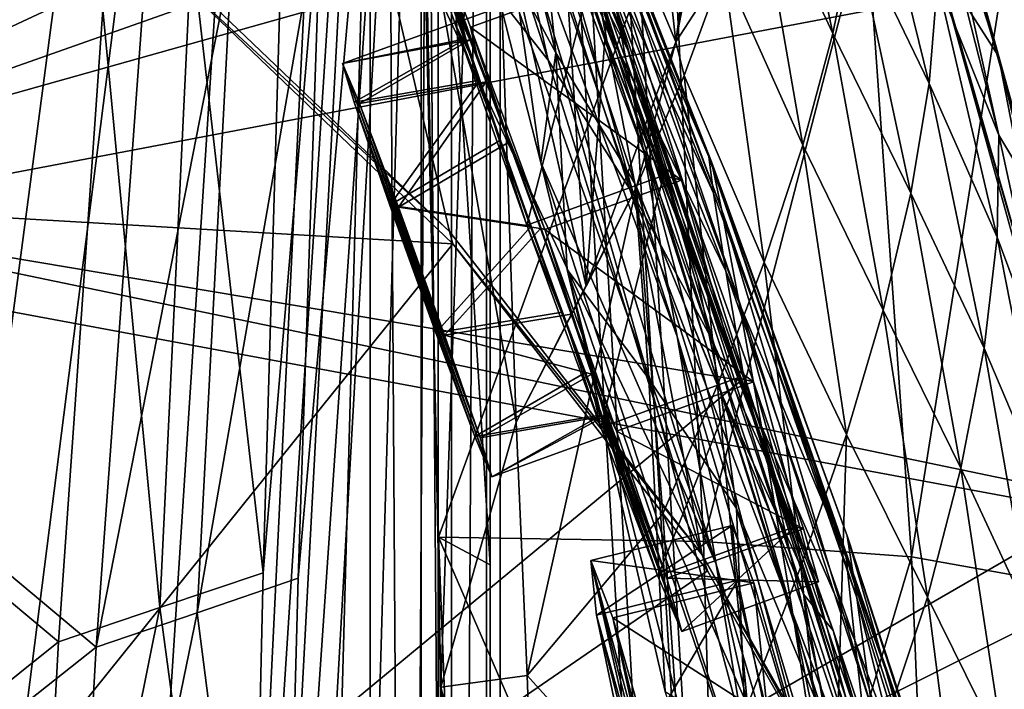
# Model space of a CAD drawing. Header units: metres. Extents: x -904 to 0, y -908 to 0.
# Tile 61 of 153: x -76 to -25, y -402 to -368. Entities that reach past the tile are written whole.
import ezdxf

# ---------------------------------------------------------------- set-up
doc = ezdxf.new("R2010")
doc.units = ezdxf.units.M

msp = doc.modelspace()

# ---------------------------------------------------------------- linework, layer by layer
at = {"layer": 'None012'}
for points in [[(-51.518902, -163.519562, 2063.059814), (-51.518902, -836.377136, 2063.059814), (-4.519207, -133.377289, 2063.059814)], [(-51.518902, -836.377136, 2063.059814), (-34.448139, -844.306091, 2063.059814), (-4.519207, -133.377289, 2063.059814)], [(-34.448139, -844.306091, 163.059708), (-51.518902, -836.377136, 163.059708), (-4.519207, -133.377289, 163.059708)], [(-4.519207, -133.377289, 163.059708), (-51.518902, -836.377136, 163.059708), (-51.518902, -163.519562, 163.059708)], [(-4.519207, -133.377289, 2063.059814), (-34.448139, -844.306091, 2063.059814), (-4.519207, -887.377258, 2063.059814)], [(-4.519207, -887.377258, 163.059708), (-34.448139, -844.306091, 163.059708), (-4.519207, -133.377289, 163.059708)], [(-51.518902, -836.377136, 163.059708), (-51.518902, -495.105316, 182.490662), (-51.518902, -163.519562, 163.059708)], [(-51.518902, -495.105316, 182.490662), (-51.518902, -411.783142, 184.444412), (-51.518902, -163.519562, 163.059708)], [(-51.518902, -163.519562, 163.059708), (-51.518902, -411.783142, 184.444412), (-51.518902, -328.691803, 189.861313)], [(-51.518902, -328.491486, 2035.961548), (-51.518902, -395.558533, 2040.610718), (-51.518902, -163.519562, 2063.059814)], [(-51.518902, -163.519562, 2063.059814), (-51.518902, -395.558533, 2040.610718), (-51.518902, -462.743958, 2043.003296)], [(-51.518902, -462.743958, 2043.003296), (-51.518902, -529.971802, 2043.136353), (-51.518902, -163.519562, 2063.059814)], [(-51.518902, -529.971802, 2043.136353), (-51.518902, -836.377136, 2063.059814), (-51.518902, -163.519562, 2063.059814)], [(-94.656601, -376.713318, 1566.981934), (-86.711723, -317.580994, 1566.773804), (-73.718735, -323.821136, 1566.402588)], [(-86.707924, -317.557465, 1606.244751), (-94.654442, -376.693512, 1606.036621), (-18.718821, -355.324188, 1608.025146)], [(-86.707916, -317.557434, 659.043274), (-94.654434, -376.693481, 658.835205), (-60.736385, -335.552734, 659.723389)], [(-94.914627, -379.078369, 619.99176), (-87.165344, -320.400879, 619.788818), (-37.533306, -340.804901, 618.489197)], [(-73.718735, -323.821136, 1566.402588), (-68.620758, -364.532837, 1566.300171), (-94.656601, -376.713318, 1566.981934)], [(-54.164406, -394.131256, 2040.5354), (-51.518902, -395.558533, 2040.610718), (-55.725853, -327.499298, 2035.875732)], [(-51.518902, -395.558533, 2040.610718), (-51.518902, -328.491486, 2035.961548), (-55.725853, -327.499298, 2035.875732)], [(-54.164406, -394.131256, 2040.5354), (-55.725853, -327.499298, 2035.875732), (-42.215172, -361.205383, 1985.746338)], [(-54.03294, -401.820038, 184.910767), (-54.825188, -361.886169, 187.280441), (-51.518902, -328.691803, 189.861313)], [(-51.518902, -328.691803, 189.861313), (-51.518902, -411.783142, 184.444412), (-54.03294, -401.820038, 184.910767)], [(-94.654434, -376.693481, 658.835205), (-48.802887, -360.504913, 660.035828), (-60.736385, -335.552734, 659.723389)], [(-37.533306, -340.804901, 618.489197), (-28.200781, -366.410828, 618.244812), (-94.914627, -379.078369, 619.99176)], [(-43.6642, -374.338074, 1122.279053), (-53.564972, -345.134308, 1065.625244), (-45.097912, -366.914978, 1065.63562)], [(-43.6642, -374.338074, 1122.279053), (-52.571098, -350.81488, 1122.270264), (-53.564972, -345.134308, 1065.625244)], [(-25.496048, -369.50769, 563.545837), (-28.684767, -364.524628, 615.678772), (-33.224522, -345.436279, 564.132813)], [(-25.496048, -369.50769, 563.545837), (-33.224522, -345.436279, 564.132813), (-30.22637, -352.3479, 512.078308)], [(-48.540432, -369.725311, 1470.142578), (-58.659721, -356.842072, 1469.44043), (-55.629524, -347.938934, 1375.161987)], [(-48.540432, -369.725311, 1470.142578), (-55.629524, -347.938934, 1375.161987), (-52.31377, -353.022949, 1375.58313)], [(-49.020161, -361.072083, 1281.579346), (-53.605236, -347.806946, 1232.391602), (-48.157398, -369.33429, 1282.202271)], [(-48.157398, -369.33429, 1282.202271), (-53.605236, -347.806946, 1232.391602), (-52.315422, -361.619995, 1234.646362)], [(-52.571098, -350.81488, 1122.270264), (-43.6642, -374.338074, 1122.279053), (-41.942944, -383.85733, 1178.865479)], [(-51.380821, -358.188904, 1178.73584), (-52.571098, -350.81488, 1122.270264), (-41.942944, -383.85733, 1178.865479)], [(-23.41547, -376.997711, 511.011322), (-30.22637, -352.3479, 512.078308), (-29.286085, -356.398682, 486.218231)], [(-23.41547, -376.997711, 511.011322), (-25.496048, -369.50769, 563.545837), (-30.22637, -352.3479, 512.078308)], [(-44.160591, -376.64502, 1470.49353), (-48.540432, -369.725311, 1470.142578), (-52.31377, -353.022949, 1375.58313)], [(-52.31377, -353.022949, 1375.58313), (-49.328117, -358.298492, 1376.00415), (-44.160591, -376.64502, 1470.49353)], [(-36.853851, -354.642883, 361.677277), (-37.999592, -359.716034, 336.353973), (-33.980976, -368.360596, 359.773071)], [(-36.853851, -354.642883, 361.677277), (-33.980976, -368.360596, 359.773071), (-32.890076, -362.956909, 384.991852)], [(-18.718821, -355.324188, 1608.025146), (-94.654442, -376.693512, 1606.036621), (-13.69255, -393.548859, 1608.156738)], [(-49.152481, -356.482025, 1328.794556), (-44.392456, -369.332886, 1376.846436), (-46.683899, -363.742767, 1376.425293)], [(-44.392456, -369.332886, 1376.846436), (-49.152481, -356.482025, 1328.794556), (-46.029953, -366.133057, 1329.559448)], [(-47.466808, -356.342255, 894.723267), (-47.56395, -356.495697, 837.130737), (-40.191292, -374.930176, 895.072998)], [(-47.56395, -356.495697, 837.130737), (-40.327435, -374.670593, 837.568848), (-40.191292, -374.930176, 895.072998)], [(-40.327435, -374.670593, 837.568848), (-47.56395, -356.495697, 837.130737), (-47.304928, -358.4328, 779.072327)], [(-40.191292, -374.930176, 895.072998), (-39.678192, -377.339966, 952.169128), (-47.466808, -356.342255, 894.723267)], [(-39.678192, -377.339966, 952.169128), (-47.016838, -357.995667, 951.948608), (-47.466808, -356.342255, 894.723267)], [(-25.477718, -373.553894, 459.721252), (-29.286085, -356.398682, 486.218231), (-28.725321, -360.844208, 460.475372)], [(-25.477718, -373.553894, 459.721252), (-23.41547, -376.997711, 511.011322), (-29.286085, -356.398682, 486.218231)], [(-58.659721, -356.842072, 1469.44043), (-53.599087, -378.490662, 1563.484985), (-68.664879, -364.060242, 1564.066162)], [(-40.672493, -395.04068, 1562.975952), (-58.659721, -356.842072, 1469.44043), (-48.540432, -369.725311, 1470.142578)], [(-40.672493, -395.04068, 1562.975952), (-53.599087, -378.490662, 1563.484985), (-58.659721, -356.842072, 1469.44043)], [(-50.005356, -367.289642, 1234.981567), (-51.380821, -358.188904, 1178.73584), (-39.949287, -395.52594, 1235.307617)], [(-51.380821, -358.188904, 1178.73584), (-41.942944, -383.85733, 1178.865479), (-39.949287, -395.52594, 1235.307617)], [(-47.016838, -357.995667, 951.948608), (-38.798779, -381.956543, 1008.983704), (-46.222847, -361.499695, 1008.890869)], [(-39.678192, -377.339966, 952.169128), (-38.798779, -381.956543, 1008.983704), (-47.016838, -357.995667, 951.948608)], [(-32.257198, -357.853241, 410.323669), (-32.890076, -362.956909, 384.991852), (-29.052488, -370.909546, 409.371735)], [(-32.257198, -357.853241, 410.323669), (-29.052488, -370.909546, 409.371735), (-28.628368, -365.682312, 434.856842)], [(-40.260113, -383.8396, 1470.844604), (-49.328117, -358.298492, 1376.00415), (-46.683899, -363.742767, 1376.425293)], [(-49.328117, -358.298492, 1376.00415), (-40.260113, -383.8396, 1470.844604), (-44.160591, -376.64502, 1470.49353)], [(-40.082592, -376.531799, 779.513306), (-47.304928, -358.4328, 779.072327), (-46.692596, -362.153534, 720.439819)], [(-40.327435, -374.670593, 837.568848), (-47.304928, -358.4328, 779.072327), (-40.082592, -376.531799, 779.513306)], [(-37.999592, -359.716034, 336.353973), (-39.576496, -365.002899, 311.0979), (-35.519348, -374.062347, 334.670044)], [(-37.999592, -359.716034, 336.353973), (-35.519348, -374.062347, 334.670044), (-33.980976, -368.360596, 359.773071)], [(-48.802887, -360.504913, 660.035828), (-94.654434, -376.693481, 658.835205), (-38.672516, -386.122192, 660.301147)], [(-48.802887, -360.504913, 660.035828), (-38.420334, -386.664337, 662.912781), (-45.726032, -367.603577, 662.584045)], [(-48.802887, -360.504913, 660.035828), (-38.672516, -386.122192, 660.301147), (-38.420334, -386.664337, 662.912781)], [(-54.164406, -394.131256, 2040.5354), (-42.215172, -361.205383, 1985.746338), (-40.59396, -394.353912, 1987.670532)], [(-46.029953, -366.133057, 1329.559448), (-49.020161, -361.072083, 1281.579346), (-44.105186, -376.035645, 1330.324463)], [(-44.105186, -376.035645, 1330.324463), (-49.020161, -361.072083, 1281.579346), (-48.157398, -369.33429, 1282.202271)], [(-40.59396, -394.353912, 1987.670532), (-42.215172, -361.205383, 1985.746338), (-32.278755, -362.311981, 1932.462891)], [(-28.628368, -365.682312, 434.856842), (-25.477718, -373.553894, 459.721252), (-28.725321, -360.844208, 460.475372)], [(-51.109505, -361.474426, 213.842178), (-54.825188, -361.886169, 187.280441), (-50.177692, -388.247131, 210.920059)], [(-48.914433, -374.956268, 1275.446777), (-52.315422, -361.619995, 1234.646362), (-50.005356, -367.289642, 1234.981567)], [(-52.315422, -361.619995, 1234.646362), (-48.914433, -374.956268, 1275.446777), (-48.157398, -369.33429, 1282.202271)], [(-47.864288, -361.457428, 240.47316), (-51.109505, -361.474426, 213.842178), (-46.60183, -381.288696, 239.290939)], [(-46.60183, -381.288696, 239.290939), (-51.109505, -361.474426, 213.842178), (-50.177692, -388.247131, 210.920059)], [(-45.102978, -361.44043, 267.190369), (-47.864288, -361.457428, 240.47316), (-46.60183, -381.288696, 239.290939)], [(-46.60183, -381.288696, 239.290939), (-42.019775, -368.785065, 293.584839), (-45.102978, -361.44043, 267.190369)], [(-46.222847, -361.499695, 1008.890869), (-38.798779, -381.956543, 1008.983704), (-37.568882, -388.858551, 1065.643799)], [(-46.222847, -361.499695, 1008.890869), (-37.568882, -388.858551, 1065.643799), (-45.097912, -366.914978, 1065.63562)], [(-42.019775, -368.785065, 293.584839), (-42.827347, -361.423431, 293.983368), (-45.102978, -361.44043, 267.190369)], [(-42.827347, -361.423431, 293.983368), (-42.019775, -368.785065, 293.584839), (-41.039036, -361.406433, 320.841644)], [(-42.019775, -368.785065, 293.584839), (-40.610714, -361.397522, 328.037292), (-41.039036, -361.406433, 320.841644)], [(-40.610714, -361.397522, 328.037292), (-42.019775, -368.785065, 293.584839), (-39.576496, -365.002899, 311.0979)], [(-50.177692, -388.247131, 210.920059), (-54.825188, -361.886169, 187.280441), (-54.03294, -401.820038, 184.910767)], [(-46.692596, -362.153534, 720.439819), (-45.726032, -367.603577, 662.584045), (-39.460186, -380.515198, 720.751343)], [(-39.460186, -380.515198, 720.751343), (-40.082592, -376.531799, 779.513306), (-46.692596, -362.153534, 720.439819)], [(-40.59396, -394.353912, 1987.670532), (-32.278755, -362.311981, 1932.462891), (-29.946133, -395.152252, 1934.199341)], [(-32.278755, -362.311981, 1932.462891), (-25.040169, -364.100006, 1878.77002), (-29.946133, -395.152252, 1934.199341)], [(-32.890076, -362.956909, 384.991852), (-33.980976, -368.360596, 359.773071), (-29.981905, -376.522217, 384.027832)], [(-32.890076, -362.956909, 384.991852), (-29.981905, -376.522217, 384.027832), (-29.052488, -370.909546, 409.371735)], [(-36.85598, -391.274414, 1471.195679), (-40.260113, -383.8396, 1470.844604), (-46.683899, -363.742767, 1376.425293)], [(-46.683899, -363.742767, 1376.425293), (-44.392456, -369.332886, 1376.846436), (-36.85598, -391.274414, 1471.195679)], [(-53.599087, -378.490662, 1563.484985), (-68.620758, -364.532837, 1566.300171), (-68.664879, -364.060242, 1564.066162)], [(-25.040169, -364.100006, 1878.77002), (-22.224348, -396.525391, 1880.271606), (-29.946133, -395.152252, 1934.199341)], [(-68.620758, -364.532837, 1566.300171), (-53.427265, -379.127014, 1565.906494), (-94.656601, -376.713318, 1566.981934)], [(-53.427265, -379.127014, 1565.906494), (-68.620758, -364.532837, 1566.300171), (-53.599087, -378.490662, 1563.484985)], [(-25.496048, -369.50769, 563.545837), (-21.782118, -388.650299, 615.342224), (-28.684767, -364.524628, 615.678772)], [(-28.200781, -366.410828, 618.244812), (-28.684767, -364.524628, 615.678772), (-21.782118, -388.650299, 615.342224)], [(-39.576496, -365.002899, 311.0979), (-42.019775, -368.785065, 293.584839), (-41.58358, -370.501678, 285.917786)], [(-39.576496, -365.002899, 311.0979), (-41.58358, -370.501678, 285.917786), (-37.491833, -380.060425, 309.684357)], [(-39.576496, -365.002899, 311.0979), (-37.491833, -380.060425, 309.684357), (-35.519348, -374.062347, 334.670044)], [(-29.052488, -370.909546, 409.371735), (-25.573061, -378.776611, 434.038116), (-28.628368, -365.682312, 434.856842)], [(-25.573061, -378.776611, 434.038116), (-25.477718, -373.553894, 459.721252), (-28.628368, -365.682312, 434.856842)], [(-40.9039, -380.856293, 1377.688599), (-46.029953, -366.133057, 1329.559448), (-39.716629, -386.739777, 1378.109741)], [(-39.716629, -386.739777, 1378.109741), (-46.029953, -366.133057, 1329.559448), (-44.105186, -376.035645, 1330.324463)], [(-40.9039, -380.856293, 1377.688599), (-44.392456, -369.332886, 1376.846436), (-46.029953, -366.133057, 1329.559448)], [(-28.200781, -366.410828, 618.244812), (-20.853827, -392.848328, 618.052429), (-94.914627, -379.078369, 619.99176)], [(-20.853827, -392.848328, 618.052429), (-28.200781, -366.410828, 618.244812), (-21.782118, -388.650299, 615.342224)], [(-39.949287, -395.52594, 1235.307617), (-48.914433, -374.956268, 1275.446777), (-50.005356, -367.289642, 1234.981567)], [(-36.015312, -398.171814, 1122.286255), (-43.6642, -374.338074, 1122.279053), (-45.097912, -366.914978, 1065.63562)], [(-45.097912, -366.914978, 1065.63562), (-37.568882, -388.858551, 1065.643799), (-36.015312, -398.171814, 1122.286255)], [(-45.726032, -367.603577, 662.584045), (-38.420334, -386.664337, 662.912781), (-39.460186, -380.515198, 720.751343)], [(-42.019775, -368.785065, 293.584839), (-46.60183, -381.288696, 239.290939), (-44.020515, -376.210358, 260.821594)], [(-42.019775, -368.785065, 293.584839), (-44.020515, -376.210358, 260.821594), (-41.58358, -370.501678, 285.917786)], [(-33.980976, -368.360596, 359.773071), (-35.519348, -374.062347, 334.670044), (-31.398735, -382.51651, 358.831604)], [(-33.980976, -368.360596, 359.773071), (-31.398735, -382.51651, 358.831604), (-29.981905, -376.522217, 384.027832)], [(-48.914433, -374.956268, 1275.446777), (-47.572384, -380.432404, 1290.979248), (-48.157398, -369.33429, 1282.202271)], [(-44.160591, -376.64502, 1470.49353), (-40.672493, -395.04068, 1562.975952), (-48.540432, -369.725311, 1470.142578)], [(-48.157398, -369.33429, 1282.202271), (-47.572384, -380.432404, 1290.979248), (-43.400482, -386.03299, 1331.089478)], [(-48.157398, -369.33429, 1282.202271), (-43.400482, -386.03299, 1331.089478), (-44.105186, -376.035645, 1330.324463)], [(-36.85598, -391.274414, 1471.195679), (-44.392456, -369.332886, 1376.846436), (-33.965172, -398.914795, 1471.546631)], [(-33.965172, -398.914795, 1471.546631), (-44.392456, -369.332886, 1376.846436), (-35.482574, -397.047577, 1425.274292)], [(-44.392456, -369.332886, 1376.846436), (-40.9039, -380.856293, 1377.688599), (-35.482574, -397.047577, 1425.274292)], [(-23.41547, -376.997711, 511.011322), (-19.538303, -394.377563, 563.097229), (-25.496048, -369.50769, 563.545837)], [(-19.538303, -394.377563, 563.097229), (-21.782118, -388.650299, 615.342224), (-25.496048, -369.50769, 563.545837)], [(-41.58358, -370.501678, 285.917786), (-44.020515, -376.210358, 260.821594), (-39.883587, -386.353302, 284.817108)], [(-41.58358, -370.501678, 285.917786), (-39.883587, -386.353302, 284.817108), (-37.491833, -380.060425, 309.684357)], [(-29.981905, -376.522217, 384.027832), (-26.229733, -384.464172, 408.513397), (-29.052488, -370.909546, 409.371735)], [(-26.229733, -384.464172, 408.513397), (-25.573061, -378.776611, 434.038116), (-29.052488, -370.909546, 409.371735)], [(-25.573061, -378.776611, 434.038116), (-22.639355, -386.662598, 459.049896), (-25.477718, -373.553894, 459.721252)], [(-22.639355, -386.662598, 459.049896), (-23.41547, -376.997711, 511.011322), (-25.477718, -373.553894, 459.721252)], [(-34.16378, -410.011841, 1178.973145), (-43.6642, -374.338074, 1122.279053), (-36.015312, -398.171814, 1122.286255)], [(-43.6642, -374.338074, 1122.279053), (-34.16378, -410.011841, 1178.973145), (-41.942944, -383.85733, 1178.865479)], [(-35.519348, -374.062347, 334.670044), (-37.491833, -380.060425, 309.684357), (-33.282894, -388.888672, 333.788177)], [(-35.519348, -374.062347, 334.670044), (-33.282894, -388.888672, 333.788177), (-31.398735, -382.51651, 358.831604)], [(-26.930365, -413.296906, 838.165894), (-40.327435, -374.670593, 837.568848), (-33.30217, -395.179382, 779.860901)], [(-33.30217, -395.179382, 779.860901), (-40.327435, -374.670593, 837.568848), (-40.082592, -376.531799, 779.513306)], [(-40.191292, -374.930176, 895.072998), (-40.327435, -374.670593, 837.568848), (-33.247612, -394.07254, 895.348083)], [(-40.327435, -374.670593, 837.568848), (-26.930365, -413.296906, 838.165894), (-33.247612, -394.07254, 895.348083)], [(-47.572384, -380.432404, 1290.979248), (-48.914433, -374.956268, 1275.446777), (-37.694042, -409.377899, 1291.495117)], [(-48.914433, -374.956268, 1275.446777), (-39.949287, -395.52594, 1235.307617), (-37.694042, -409.377899, 1291.495117)], [(-33.247612, -394.07254, 895.348083), (-32.751995, -397.239197, 952.342163), (-40.191292, -374.930176, 895.072998)], [(-32.751995, -397.239197, 952.342163), (-39.678192, -377.339966, 952.169128), (-40.191292, -374.930176, 895.072998)], [(-50.177692, -388.247131, 210.920059), (-49.61388, -401.212891, 210.920059), (-44.020515, -376.210358, 260.821594)], [(-46.60183, -381.288696, 239.290939), (-50.177692, -388.247131, 210.920059), (-44.020515, -376.210358, 260.821594)], [(-49.61388, -401.212891, 210.920059), (-42.676311, -392.940002, 260.067993), (-44.020515, -376.210358, 260.821594)], [(-43.400482, -386.03299, 1331.089478), (-38.906479, -392.671021, 1378.530884), (-44.105186, -376.035645, 1330.324463)], [(-44.105186, -376.035645, 1330.324463), (-38.906479, -392.671021, 1378.530884), (-39.716629, -386.739777, 1378.109741)], [(-44.020515, -376.210358, 260.821594), (-42.676311, -392.940002, 260.067993), (-39.883587, -386.353302, 284.817108)], [(-94.656601, -376.713318, 1566.981934), (-53.427265, -379.127014, 1565.906494), (-99.569656, -436.508667, 1567.110596)], [(-94.654434, -376.693481, 658.835205), (-99.568741, -436.492737, 658.706482), (-38.672516, -386.122192, 660.301147)], [(-94.654442, -376.693512, 1606.036621), (-99.568741, -436.492767, 1605.907959), (-13.69255, -393.548859, 1608.156738)], [(-40.260113, -383.8396, 1470.844604), (-30.240707, -413.279999, 1562.556396), (-44.160591, -376.64502, 1470.49353)], [(-30.240707, -413.279999, 1562.556396), (-40.672493, -395.04068, 1562.975952), (-44.160591, -376.64502, 1470.49353)], [(-33.30217, -395.179382, 779.860901), (-40.082592, -376.531799, 779.513306), (-39.460186, -380.515198, 720.751343)], [(-31.398735, -382.51651, 358.831604), (-27.425375, -390.611176, 383.158325), (-29.981905, -376.522217, 384.027832)], [(-27.425375, -390.611176, 383.158325), (-26.229733, -384.464172, 408.513397), (-29.981905, -376.522217, 384.027832)], [(-38.798779, -381.956543, 1008.983704), (-39.678192, -377.339966, 952.169128), (-31.957781, -402.964142, 1009.056152)], [(-39.678192, -377.339966, 952.169128), (-32.751995, -397.239197, 952.342163), (-31.957781, -402.964142, 1009.056152)], [(-40.672493, -395.04068, 1562.975952), (-53.427265, -379.127014, 1565.906494), (-53.599087, -378.490662, 1563.484985)], [(-26.229733, -384.464172, 408.513397), (-22.909855, -392.302795, 433.308899), (-25.573061, -378.776611, 434.038116)], [(-22.909855, -392.302795, 433.308899), (-22.639355, -386.662598, 459.049896), (-25.573061, -378.776611, 434.038116)], [(-94.914627, -379.078369, 619.99176), (-20.853827, -392.848328, 618.052429), (-99.678642, -438.399719, 620.116516)], [(-53.427265, -379.127014, 1565.906494), (-40.384563, -395.855927, 1565.564209), (-99.569656, -436.508667, 1567.110596)], [(-40.672493, -395.04068, 1562.975952), (-40.384563, -395.855927, 1565.564209), (-53.427265, -379.127014, 1565.906494)], [(-37.491833, -380.060425, 309.684357), (-39.883587, -386.353302, 284.817108), (-35.608921, -395.635437, 308.900726)], [(-37.491833, -380.060425, 309.684357), (-35.608921, -395.635437, 308.900726), (-33.282894, -388.888672, 333.788177)], [(-42.557636, -402.034271, 1346.880127), (-47.572384, -380.432404, 1290.979248), (-40.556469, -407.868103, 1346.965698)], [(-47.572384, -380.432404, 1290.979248), (-37.694042, -409.377899, 1291.495117), (-40.556469, -407.868103, 1346.965698)], [(-47.572384, -380.432404, 1290.979248), (-42.557636, -402.034271, 1346.880127), (-43.400482, -386.03299, 1331.089478)], [(-35.482574, -397.047577, 1425.274292), (-40.9039, -380.856293, 1377.688599), (-39.716629, -386.739777, 1378.109741)], [(-39.460186, -380.515198, 720.751343), (-38.420334, -386.664337, 662.912781), (-32.860413, -399.42099, 720.996948)], [(-32.860413, -399.42099, 720.996948), (-33.30217, -395.179382, 779.860901), (-39.460186, -380.515198, 720.751343)], [(-38.798779, -381.956543, 1008.983704), (-30.882969, -411.340637, 1065.649902), (-37.568882, -388.858551, 1065.643799)], [(-31.957781, -402.964142, 1009.056152), (-30.882969, -411.340637, 1065.649902), (-38.798779, -381.956543, 1008.983704)], [(-33.282894, -388.888672, 333.788177), (-29.134571, -397.212189, 357.982147), (-31.398735, -382.51651, 358.831604)], [(-29.134571, -397.212189, 357.982147), (-27.425375, -390.611176, 383.158325), (-31.398735, -382.51651, 358.831604)], [(-41.942944, -383.85733, 1178.865479), (-34.16378, -410.011841, 1178.973145), (-35.719398, -409.918915, 1235.449707)], [(-39.949287, -395.52594, 1235.307617), (-41.942944, -383.85733, 1178.865479), (-35.719398, -409.918915, 1235.449707)], [(-30.240707, -413.279999, 1562.556396), (-40.260113, -383.8396, 1470.844604), (-36.85598, -391.274414, 1471.195679)], [(-27.425375, -390.611176, 383.158325), (-23.776873, -398.473907, 407.748627), (-26.229733, -384.464172, 408.513397)], [(-23.776873, -398.473907, 407.748627), (-22.909855, -392.302795, 433.308899), (-26.229733, -384.464172, 408.513397)], [(-38.672516, -386.122192, 660.301147), (-99.568741, -436.492737, 658.706482), (-30.248764, -412.684967, 660.521729)], [(-43.400482, -386.03299, 1331.089478), (-42.557636, -402.034271, 1346.880127), (-38.4268, -404.575989, 1379.373047)], [(-43.400482, -386.03299, 1331.089478), (-38.4268, -404.575989, 1379.373047), (-38.906479, -392.671021, 1378.530884)], [(-42.676311, -392.940002, 260.067993), (-38.348515, -402.753815, 284.171265), (-39.883587, -386.353302, 284.817108)], [(-39.883587, -386.353302, 284.817108), (-38.348515, -402.753815, 284.171265), (-35.608921, -395.635437, 308.900726)], [(-38.672516, -386.122192, 660.301147), (-32.083141, -406.093292, 663.198425), (-38.420334, -386.664337, 662.912781)], [(-38.672516, -386.122192, 660.301147), (-30.248764, -412.684967, 660.521729), (-32.083141, -406.093292, 663.198425)], [(-38.906479, -392.671021, 1378.530884), (-34.238422, -403.968872, 1425.689087), (-39.716629, -386.739777, 1378.109741)], [(-39.716629, -386.739777, 1378.109741), (-34.238422, -403.968872, 1425.689087), (-35.482574, -397.047577, 1425.274292)], [(-38.420334, -386.664337, 662.912781), (-32.083141, -406.093292, 663.198425), (-32.860413, -399.42099, 720.996948)], [(-54.03294, -401.820038, 184.910767), (-49.61388, -401.212891, 210.920059), (-50.177692, -388.247131, 210.920059)], [(-37.568882, -388.858551, 1065.643799), (-30.882969, -411.340637, 1065.649902), (-32.640263, -410.267761, 1122.289429)], [(-37.568882, -388.858551, 1065.643799), (-32.640263, -410.267761, 1122.289429), (-36.015312, -398.171814, 1122.286255)], [(-35.608921, -395.635437, 308.900726), (-33.971493, -411.755524, 308.193176), (-33.282894, -388.888672, 333.788177)], [(-33.971493, -411.755524, 308.193176), (-29.134571, -397.212189, 357.982147), (-33.282894, -388.888672, 333.788177)], [(-29.134571, -397.212189, 357.982147), (-25.212345, -405.169159, 382.38327), (-27.425375, -390.611176, 383.158325)], [(-25.212345, -405.169159, 382.38327), (-23.776873, -398.473907, 407.748627), (-27.425375, -390.611176, 383.158325)], [(-22.57564, -432.777924, 1562.240112), (-36.85598, -391.274414, 1471.195679), (-33.965172, -398.914795, 1471.546631)], [(-22.57564, -432.777924, 1562.240112), (-30.240707, -413.279999, 1562.556396), (-36.85598, -391.274414, 1471.195679)], [(-20.853827, -392.848328, 618.052429), (-15.603981, -419.807495, 617.914917), (-99.678642, -438.399719, 620.116516)], [(-42.676311, -392.940002, 260.067993), (-49.61388, -401.212891, 210.920059), (-41.466755, -410.242004, 259.599365)], [(-41.466755, -410.242004, 259.599365), (-38.348515, -402.753815, 284.171265), (-42.676311, -392.940002, 260.067993)], [(-38.4268, -404.575989, 1379.373047), (-33.453278, -410.942413, 1426.10376), (-38.906479, -392.671021, 1378.530884)], [(-38.906479, -392.671021, 1378.530884), (-33.453278, -410.942413, 1426.10376), (-34.238422, -403.968872, 1425.689087)], [(-13.69255, -393.548859, 1608.156738), (-99.568741, -436.492767, 1605.907959), (-11.586427, -432.041046, 1608.211792)], [(-53.340942, -461.049896, 2042.971069), (-51.518902, -462.743958, 2043.003296), (-54.164406, -394.131256, 2040.5354)], [(-51.518902, -462.743958, 2043.003296), (-51.518902, -395.558533, 2040.610718), (-54.164406, -394.131256, 2040.5354)], [(-53.340942, -461.049896, 2042.971069), (-54.164406, -394.131256, 2040.5354), (-39.61805, -427.646545, 1989.055786)], [(-39.61805, -427.646545, 1989.055786), (-54.164406, -394.131256, 2040.5354), (-40.59396, -394.353912, 1987.670532)], [(-39.61805, -427.646545, 1989.055786), (-40.59396, -394.353912, 1987.670532), (-29.946133, -395.152252, 1934.199341)], [(-26.693949, -414.402863, 895.548584), (-26.29254, -418.292572, 952.467773), (-33.247612, -394.07254, 895.348083)], [(-26.29254, -418.292572, 952.467773), (-32.751995, -397.239197, 952.342163), (-33.247612, -394.07254, 895.348083)], [(-33.247612, -394.07254, 895.348083), (-26.930365, -413.296906, 838.165894), (-26.693949, -414.402863, 895.548584)], [(-30.240707, -413.279999, 1562.556396), (-29.929626, -414.262543, 1565.284912), (-40.672493, -395.04068, 1562.975952)], [(-29.929626, -414.262543, 1565.284912), (-40.384563, -395.855927, 1565.564209), (-40.672493, -395.04068, 1562.975952)], [(-39.61805, -427.646545, 1989.055786), (-29.946133, -395.152252, 1934.199341), (-28.625902, -428.188019, 1935.435791)], [(-26.996801, -414.936676, 780.114929), (-33.30217, -395.179382, 779.860901), (-32.860413, -399.42099, 720.996948)], [(-26.996801, -414.936676, 780.114929), (-26.930365, -413.296906, 838.165894), (-33.30217, -395.179382, 779.860901)], [(-29.946133, -395.152252, 1934.199341), (-22.224348, -396.525391, 1880.271606), (-28.625902, -428.188019, 1935.435791)], [(-99.569656, -436.508667, 1567.110596), (-40.384563, -395.855927, 1565.564209), (-29.929626, -414.262543, 1565.284912)], [(-37.694042, -409.377899, 1291.495117), (-39.949287, -395.52594, 1235.307617), (-33.317085, -425.375366, 1291.730469)], [(-39.949287, -395.52594, 1235.307617), (-35.719398, -409.918915, 1235.449707), (-33.317085, -425.375366, 1291.730469)], [(-38.348515, -402.753815, 284.171265), (-33.971493, -411.755524, 308.193176), (-35.608921, -395.635437, 308.900726)], [(-22.224348, -396.525391, 1880.271606), (-20.694532, -429.176331, 1881.330322), (-28.625902, -428.188019, 1935.435791)], [(-34.238422, -403.968872, 1425.689087), (-29.776968, -414.66925, 1472.248779), (-35.482574, -397.047577, 1425.274292)], [(-35.482574, -397.047577, 1425.274292), (-29.776968, -414.66925, 1472.248779), (-33.965172, -398.914795, 1471.546631)], [(-33.971493, -411.755524, 308.193176), (-27.184265, -412.381622, 357.22464), (-29.134571, -397.212189, 357.982147)], [(-31.957781, -402.964142, 1009.056152), (-32.751995, -397.239197, 952.342163), (-25.739313, -425.04071, 1009.108154)], [(-32.751995, -397.239197, 952.342163), (-26.29254, -418.292572, 952.467773), (-25.739313, -425.04071, 1009.108154)], [(-27.184265, -412.381622, 357.22464), (-25.212345, -405.169159, 382.38327), (-29.134571, -397.212189, 357.982147)], [(-30.888161, -423.265381, 1179.018677), (-34.16378, -410.011841, 1178.973145), (-36.015312, -398.171814, 1122.286255)], [(-36.015312, -398.171814, 1122.286255), (-32.640263, -410.267761, 1122.289429), (-30.888161, -423.265381, 1179.018677)], [(-21.683456, -412.897308, 407.077454), (-23.776873, -398.473907, 407.748627), (-25.212345, -405.169159, 382.38327)], [(-23.789267, -433.676605, 1518.547607), (-22.57564, -432.777924, 1562.240112), (-33.965172, -398.914795, 1471.546631)], [(-29.776968, -414.66925, 1472.248779), (-23.789267, -433.676605, 1518.547607), (-33.965172, -398.914795, 1471.546631)], [(-32.860413, -399.42099, 720.996948), (-32.083141, -406.093292, 663.198425), (-26.89748, -419.325562, 721.176575)], [(-26.89748, -419.325562, 721.176575), (-26.996801, -414.936676, 780.114929), (-32.860413, -399.42099, 720.996948)], [(-48.223858, -441.255127, 210.920059), (-49.61388, -401.212891, 210.920059), (-54.03294, -401.820038, 184.910767)], [(-49.61388, -401.212891, 210.920059), (-48.223858, -441.255127, 210.920059), (-41.466755, -410.242004, 259.599365)], [(-53.500282, -441.798859, 183.34021), (-48.223858, -441.255127, 210.920059), (-54.03294, -401.820038, 184.910767)], [(-51.518902, -411.783142, 184.444412), (-53.500282, -441.798859, 183.34021), (-54.03294, -401.820038, 184.910767)]]:
    msp.add_3dface(points, dxfattribs=at)
at = {"layer": 'None012311'}
for points in [[(-16.196362, -882.851318, 163.059708), (-16.196362, -21.156561, 163.059708), (-53.480907, -243.617432, 163.059708)], [(-13.196362, -882.851318, 160.059708), (-51.007534, -245.042999, 160.059708), (-13.196362, -21.156561, 160.059708)], [(-452.00235, -701.143799, 107.12117), (-465.701691, -69.252586, 123.667824), (-71.672775, -399.771973, 115.012871)], [(-465.701691, -69.252586, 123.667824), (-69.298546, -367.238312, 115.864792), (-71.672775, -399.771973, 115.012871)], [(-73.59713, -399.498657, 118.021057), (-465.757965, -71.129059, 126.619713), (-452.00235, -703.006531, 110.073418)], [(-73.59713, -399.498657, 118.021057), (-71.333969, -367.13382, 118.868553), (-465.757965, -71.129059, 126.619713)], [(-53.480907, -243.617432, 163.059708), (-56.891579, -322.045685, 152.46283), (-53.546944, -840.303711, 163.059692)], [(-53.546944, -840.303711, 163.059692), (-16.196362, -882.851318, 163.059708), (-53.480907, -243.617432, 163.059708)], [(-51.007534, -245.042999, 160.059708), (-51.007534, -838.075195, 160.059708), (-54.858093, -322.842194, 149.223724)], [(-51.007534, -838.075195, 160.059708), (-51.007534, -245.042999, 160.059708), (-13.196362, -882.851318, 160.059708)], [(-56.891579, -322.045685, 152.46283), (-64.674286, -605.902954, 138.560638), (-53.546944, -840.303711, 163.059692)], [(-64.523262, -465.931549, 140.186401), (-64.674286, -605.902954, 138.560638), (-56.891579, -322.045685, 152.46283)], [(-64.523262, -465.931549, 140.186401), (-56.891579, -322.045685, 152.46283), (-63.93631, -430.945557, 140.527847)], [(-56.891579, -322.045685, 152.46283), (-63.128422, -395.967651, 140.837219), (-63.93631, -430.945557, 140.527847)], [(-63.128422, -395.967651, 140.837219), (-56.891579, -322.045685, 152.46283), (-62.09853, -361.000458, 141.110153)], [(-54.858093, -322.842194, 149.223724), (-63.065788, -604.837463, 134.984787), (-62.941063, -465.733185, 136.684204)], [(-51.007534, -838.075195, 160.059708), (-63.065788, -604.837463, 134.984787), (-54.858093, -322.842194, 149.223724)], [(-62.269478, -430.976013, 137.110168), (-54.858093, -322.842194, 149.223724), (-62.941063, -465.733185, 136.684204)], [(-61.340157, -396.23407, 137.536285), (-54.858093, -322.842194, 149.223724), (-62.269478, -430.976013, 137.110168)], [(-54.858093, -322.842194, 149.223724), (-61.340157, -396.23407, 137.536285), (-60.153042, -361.510376, 137.96225)], [(-63.128422, -395.967651, 140.837219), (-62.09853, -361.000458, 141.110153), (-66.789024, -363.881622, 129.775772)], [(-64.725792, -364.374359, 126.913521), (-60.153042, -361.510376, 137.96225), (-66.50647, -398.003021, 126.274574)], [(-60.153042, -361.510376, 137.96225), (-61.340157, -396.23407, 137.536285), (-66.50647, -398.003021, 126.274574)], [(-66.789024, -363.881622, 129.775772), (-71.333969, -367.13382, 118.868553), (-68.425514, -397.738586, 129.291214)], [(-68.425514, -397.738586, 129.291214), (-63.128422, -395.967651, 140.837219), (-66.789024, -363.881622, 129.775772)], [(-69.298546, -367.238312, 115.864792), (-64.725792, -364.374359, 126.913521), (-71.672775, -399.771973, 115.012871)], [(-64.725792, -364.374359, 126.913521), (-66.50647, -398.003021, 126.274574), (-71.672775, -399.771973, 115.012871)], [(-71.333969, -367.13382, 118.868553), (-73.59713, -399.498657, 118.021057), (-68.425514, -397.738586, 129.291214)], [(-63.93631, -430.945557, 140.527847), (-63.128422, -395.967651, 140.837219), (-68.425514, -397.738586, 129.291214)], [(-66.50647, -398.003021, 126.274574), (-61.340157, -396.23407, 137.536285), (-62.269478, -430.976013, 137.110168)], [(-75.414772, -432.511597, 117.156578), (-63.93631, -430.945557, 140.527847), (-68.425514, -397.738586, 129.291214)], [(-68.425514, -397.738586, 129.291214), (-73.59713, -399.498657, 118.021057), (-75.414772, -432.511597, 117.156578)], [(-71.672775, -399.771973, 115.012871), (-66.50647, -398.003021, 126.274574), (-73.531425, -432.316986, 114.160645)], [(-66.50647, -398.003021, 126.274574), (-62.269478, -430.976013, 137.110168), (-73.531425, -432.316986, 114.160645)], [(-75.414772, -432.511597, 117.156578), (-73.59713, -399.498657, 118.021057), (-452.00235, -703.006531, 110.073418)], [(-71.672775, -399.771973, 115.012871), (-73.531425, -432.316986, 114.160645), (-452.00235, -701.143799, 107.12117)]]:
    msp.add_3dface(points, dxfattribs=at)
at = {"layer": 'None012312'}
for points in [[(-13.00234, -891.003967, 2065.280029), (-13.00234, -13.003942, 2065.280029), (-51.700359, -244.003937, 2065.280029)], [(-16.00234, -888.003967, 2063.023926), (-54.171215, -244.003937, 2063.023926), (-16.00234, -16.003942, 2063.023926)], [(-195.265991, -244.003937, 2167.144043), (-57.658901, -244.003937, 2075.415527), (-130.859543, -799.576477, 2124.210693)], [(-126.16481, -803.473694, 2124.567871), (-55.043732, -244.003937, 2077.158691), (-194.320099, -244.003937, 2170)], [(-130.859543, -799.576477, 2124.210693), (-57.658901, -244.003937, 2075.415527), (-95.010384, -822.552795, 2100.313965)], [(-126.16481, -803.473694, 2124.567871), (-83.638107, -829.801086, 2096.219727), (-55.043732, -244.003937, 2077.158691)], [(-57.658901, -244.003937, 2075.415527), (-57.658901, -841.640808, 2075.415527), (-95.010384, -822.552795, 2100.313965)], [(-83.638107, -829.801086, 2096.219727), (-55.043732, -844.028503, 2077.158691), (-55.043732, -244.003937, 2077.158691)], [(-57.658901, -244.003937, 2075.415527), (-54.171215, -244.003937, 2063.023926), (-57.658901, -841.640808, 2075.415527)], [(-54.171215, -244.003937, 2063.023926), (-54.171215, -849.639465, 2063.023926), (-57.658901, -841.640808, 2075.415527)], [(-55.043732, -244.003937, 2077.158691), (-55.043732, -844.028503, 2077.158691), (-51.700359, -244.003937, 2065.280029)], [(-55.043732, -844.028503, 2077.158691), (-51.700359, -851.731201, 2065.280029), (-51.700359, -244.003937, 2065.280029)], [(-54.171215, -849.639465, 2063.023926), (-54.171215, -244.003937, 2063.023926), (-16.00234, -888.003967, 2063.023926)], [(-51.700359, -244.003937, 2065.280029), (-51.700359, -851.731201, 2065.280029), (-13.00234, -891.003967, 2065.280029)]]:
    msp.add_3dface(points, dxfattribs=at)
at = {"layer": 'None012343'}
for points in [[(-48.881187, -357.765991, 798.919067), (-55.881847, -360.296234, 798.785278), (-53.315262, -367.828217, 806.932007)], [(-46.314606, -365.297974, 807.065796), (-48.881187, -357.765991, 798.919067), (-53.315262, -367.828217, 806.932007)], [(-53.315262, -367.828217, 806.932007), (-55.881847, -360.296234, 798.785278), (-52.591434, -369.32486, 797.36084)], [(-55.881847, -360.296234, 798.785278), (-53.427448, -366.80481, 793.446472), (-52.591434, -369.32486, 797.36084)], [(-53.19371, -366.861847, 782.293579), (-55.420887, -360.408691, 776.790405), (-52.194977, -369.42157, 778.443726)], [(-55.420887, -360.408691, 776.790405), (-52.516857, -368.02301, 768.835754), (-52.194977, -369.42157, 778.443726)], [(-52.516857, -368.02301, 768.835754), (-55.420887, -360.408691, 776.790405), (-45.516201, -365.492798, 768.969543)], [(-53.002464, -367.68631, 787.880859), (-53.724342, -365.687744, 787.85553), (-53.19371, -366.861847, 782.293579)], [(-53.427448, -366.80481, 793.446472), (-53.724342, -365.687744, 787.85553), (-52.754421, -368.620605, 792.571167)], [(-53.724342, -365.687744, 787.85553), (-53.002464, -367.68631, 787.880859), (-52.754421, -368.620605, 792.571167)], [(-46.314606, -365.297974, 807.065796), (-53.315262, -367.828217, 806.932007), (-49.640522, -378.158264, 810.01001)], [(-52.516857, -368.02301, 768.835754), (-45.516201, -365.492798, 768.969543), (-41.717945, -375.852966, 766.153992)], [(-42.639866, -375.628021, 810.143799), (-46.314606, -365.297974, 807.065796), (-49.640522, -378.158264, 810.01001)], [(-42.639866, -375.628021, 810.143799), (-45.516201, -365.492798, 768.969543), (-46.314606, -365.297974, 807.065796)], [(-41.717945, -375.852966, 766.153992), (-45.516201, -365.492798, 768.969543), (-42.639866, -375.628021, 810.143799)], [(-52.591434, -369.32486, 797.36084), (-53.427448, -366.80481, 793.446472), (-52.0495, -370.745728, 795.876404)], [(-53.427448, -366.80481, 793.446472), (-52.754421, -368.620605, 792.571167), (-52.0495, -370.745728, 795.876404)], [(-52.558334, -368.668427, 783.214844), (-53.19371, -366.861847, 782.293579), (-52.194977, -369.42157, 778.443726)], [(-52.558334, -368.668427, 783.214844), (-53.002464, -367.68631, 787.880859), (-53.19371, -366.861847, 782.293579)], [(-52.558334, -368.668427, 783.214844), (-59.073544, -369.880554, 787.764832), (-53.002464, -367.68631, 787.880859)], [(-52.754421, -368.620605, 792.571167), (-53.002464, -367.68631, 787.880859), (-59.073544, -369.880554, 787.764832)], [(-49.640522, -378.158264, 810.01001), (-53.315262, -367.828217, 806.932007), (-51.329037, -372.962891, 800.107178)], [(-53.315262, -367.828217, 806.932007), (-52.591434, -369.32486, 797.36084), (-51.329037, -372.962891, 800.107178)], [(-52.194977, -369.42157, 778.443726), (-52.516857, -368.02301, 768.835754), (-50.819405, -373.087219, 775.789978)], [(-52.516857, -368.02301, 768.835754), (-48.718601, -378.383209, 766.020203), (-50.819405, -373.087219, 775.789978)], [(-48.718601, -378.383209, 766.020203), (-52.516857, -368.02301, 768.835754), (-41.717945, -375.852966, 766.153992)], [(-58.480522, -371.872192, 794.401123), (-52.754421, -368.620605, 792.571167), (-59.073544, -369.880554, 787.764832)], [(-58.203438, -371.939819, 781.179993), (-59.073544, -369.880554, 787.764832), (-52.558334, -368.668427, 783.214844)], [(-52.0495, -370.745728, 795.876404), (-52.754421, -368.620605, 792.571167), (-58.480522, -371.872192, 794.401123)], [(-51.716011, -370.827087, 779.963928), (-58.203438, -371.939819, 781.179993), (-52.558334, -368.668427, 783.214844)], [(-51.716011, -370.827087, 779.963928), (-52.558334, -368.668427, 783.214844), (-52.194977, -369.42157, 778.443726)], [(-51.329037, -372.962891, 800.107178), (-52.591434, -369.32486, 797.36084), (-50.983456, -373.817719, 798.192505)], [(-52.591434, -369.32486, 797.36084), (-52.0495, -370.745728, 795.876404), (-50.983456, -373.817719, 798.192505)], [(-51.716011, -370.827087, 779.963928), (-52.194977, -369.42157, 778.443726), (-50.819405, -373.087219, 775.789978)], [(-58.480522, -371.872192, 794.401123), (-59.073544, -369.880554, 787.764832), (-51.429474, -391.044434, 788.033264)], [(-51.429474, -391.044434, 788.033264), (-59.073544, -369.880554, 787.764832), (-52.020702, -389.057739, 781.397095)], [(-59.073544, -369.880554, 787.764832), (-58.203438, -371.939819, 781.179993), (-52.020702, -389.057739, 781.397095)], [(-56.655575, -377.141052, 798.553772), (-52.0495, -370.745728, 795.876404), (-58.480522, -371.872192, 794.401123)], [(-56.207245, -377.250427, 777.161499), (-58.203438, -371.939819, 781.179993), (-51.716011, -370.827087, 779.963928)], [(-56.655575, -377.141052, 798.553772), (-50.983456, -373.817719, 798.192505), (-52.0495, -370.745728, 795.876404)], [(-50.554527, -373.922394, 777.726074), (-56.207245, -377.250427, 777.161499), (-51.716011, -370.827087, 779.963928)], [(-50.554527, -373.922394, 777.726074), (-51.716011, -370.827087, 779.963928), (-50.819405, -373.087219, 775.789978)], [(-56.655575, -377.141052, 798.553772), (-58.480522, -371.872192, 794.401123), (-52.297787, -388.990143, 794.618225)], [(-52.297787, -388.990143, 794.618225), (-58.480522, -371.872192, 794.401123), (-51.429474, -391.044434, 788.033264)], [(-52.020702, -389.057739, 781.397095), (-58.203438, -371.939819, 781.179993), (-53.84565, -383.78891, 777.244446)], [(-58.203438, -371.939819, 781.179993), (-56.207245, -377.250427, 777.161499), (-53.84565, -383.78891, 777.244446)], [(-51.329037, -372.962891, 800.107178), (-49.4599, -378.202332, 801.391541), (-49.640522, -378.158264, 810.01001)], [(-49.4599, -378.202332, 801.391541), (-51.329037, -372.962891, 800.107178), (-49.415348, -378.213196, 799.266907)], [(-51.329037, -372.962891, 800.107178), (-50.983456, -373.817719, 798.192505), (-49.415348, -378.213196, 799.266907)], [(-50.819405, -373.087219, 775.789978), (-48.718601, -378.383209, 766.020203), (-48.899223, -378.339142, 774.638672)], [(-50.554527, -373.922394, 777.726074), (-50.819405, -373.087219, 775.789978), (-48.899223, -378.339142, 774.638672)], [(-49.415348, -378.213196, 799.266907), (-50.983456, -373.817719, 798.192505), (-56.655575, -377.141052, 798.553772)], [(-56.207245, -377.250427, 777.161499), (-50.554527, -373.922394, 777.726074), (-48.943726, -378.328247, 776.763306)], [(-48.943726, -378.328247, 776.763306), (-50.554527, -373.922394, 777.726074), (-48.899223, -378.339142, 774.638672)], [(-42.639866, -375.628021, 810.143799), (-49.640522, -378.158264, 810.01001), (-45.84227, -388.518433, 807.194458)], [(-48.718601, -378.383209, 766.020203), (-41.717945, -375.852966, 766.153992), (-38.043205, -386.183014, 769.231934)], [(-38.84161, -385.98822, 807.328247), (-42.639866, -375.628021, 810.143799), (-45.84227, -388.518433, 807.194458)], [(-38.84161, -385.98822, 807.328247), (-41.717945, -375.852966, 766.153992), (-42.639866, -375.628021, 810.143799)], [(-38.043205, -386.183014, 769.231934), (-41.717945, -375.852966, 766.153992), (-38.84161, -385.98822, 807.328247)], [(-54.29398, -383.679504, 798.636658), (-49.415348, -378.213196, 799.266907), (-56.655575, -377.141052, 798.553772)], [(-54.29398, -383.679504, 798.636658), (-56.655575, -377.141052, 798.553772), (-52.297787, -388.990143, 794.618225)], [(-53.84565, -383.78891, 777.244446), (-56.207245, -377.250427, 777.161499), (-48.943726, -378.328247, 776.763306)], [(-47.804546, -382.619049, 798.304138), (-49.415348, -378.213196, 799.266907), (-54.29398, -383.679504, 798.636658)], [(-53.84565, -383.78891, 777.244446), (-48.943726, -378.328247, 776.763306), (-47.375622, -382.723724, 777.837708)], [(-49.4599, -378.202332, 801.391541), (-47.539719, -383.454224, 800.240234), (-49.640522, -378.158264, 810.01001)], [(-49.640522, -378.158264, 810.01001), (-47.539719, -383.454224, 800.240234), (-45.84227, -388.518433, 807.194458)], [(-47.539719, -383.454224, 800.240234), (-49.4599, -378.202332, 801.391541), (-47.804546, -382.619049, 798.304138)], [(-49.4599, -378.202332, 801.391541), (-49.415348, -378.213196, 799.266907), (-47.804546, -382.619049, 798.304138)], [(-47.375622, -382.723724, 777.837708), (-48.943726, -378.328247, 776.763306), (-47.030087, -383.578583, 775.923035)], [(-48.943726, -378.328247, 776.763306), (-48.899223, -378.339142, 774.638672), (-47.030087, -383.578583, 775.923035)], [(-48.718601, -378.383209, 766.020203), (-47.030087, -383.578583, 775.923035), (-48.899223, -378.339142, 774.638672)], [(-48.718601, -378.383209, 766.020203), (-45.043861, -388.713257, 769.098206), (-47.030087, -383.578583, 775.923035)], [(-45.043861, -388.713257, 769.098206), (-48.718601, -378.383209, 766.020203), (-38.043205, -386.183014, 769.231934)], [(-46.643063, -385.714355, 796.066284), (-47.804546, -382.619049, 798.304138), (-54.29398, -383.679504, 798.636658)], [(-46.309574, -385.795715, 780.153809), (-53.84565, -383.78891, 777.244446), (-47.375622, -382.723724, 777.837708)], [(-47.539719, -383.454224, 800.240234), (-47.804546, -382.619049, 798.304138), (-46.643063, -385.714355, 796.066284)], [(-46.309574, -385.795715, 780.153809), (-47.375622, -382.723724, 777.837708), (-45.767689, -387.216614, 778.669373)], [(-47.375622, -382.723724, 777.837708), (-47.030087, -383.578583, 775.923035), (-45.767689, -387.216614, 778.669373)], [(-46.643063, -385.714355, 796.066284), (-54.29398, -383.679504, 798.636658), (-52.297787, -388.990143, 794.618225)], [(-52.020702, -389.057739, 781.397095), (-53.84565, -383.78891, 777.244446), (-46.309574, -385.795715, 780.153809)], [(-47.539719, -383.454224, 800.240234), (-46.164146, -387.119873, 797.586487), (-45.84227, -388.518433, 807.194458)], [(-46.164146, -387.119873, 797.586487), (-47.539719, -383.454224, 800.240234), (-46.643063, -385.714355, 796.066284)], [(-45.043861, -388.713257, 769.098206), (-45.767689, -387.216614, 778.669373), (-47.030087, -383.578583, 775.923035)], [(-45.800739, -387.873016, 792.815369), (-46.643063, -385.714355, 796.066284), (-52.297787, -388.990143, 794.618225)], [(-45.604656, -387.920837, 783.459045), (-52.020702, -389.057739, 781.397095), (-46.309574, -385.795715, 780.153809)], [(-46.164146, -387.119873, 797.586487), (-46.643063, -385.714355, 796.066284), (-45.800739, -387.873016, 792.815369)], [(-45.604656, -387.920837, 783.459045), (-46.309574, -385.795715, 780.153809), (-44.931679, -389.736664, 782.58374)], [(-46.309574, -385.795715, 780.153809), (-45.767689, -387.216614, 778.669373), (-44.931679, -389.736664, 782.58374)], [(-38.84161, -385.98822, 807.328247), (-45.84227, -388.518433, 807.194458), (-42.93824, -396.132751, 799.239807)], [(-45.043861, -388.713257, 769.098206), (-38.043205, -386.183014, 769.231934), (-35.47662, -393.714996, 777.378723)], [(-35.93758, -393.602539, 799.373596), (-38.84161, -385.98822, 807.328247), (-42.93824, -396.132751, 799.239807)], [(-35.93758, -393.602539, 799.373596), (-38.043205, -386.183014, 769.231934), (-38.84161, -385.98822, 807.328247)], [(-35.47662, -393.714996, 777.378723), (-38.043205, -386.183014, 769.231934), (-35.93758, -393.602539, 799.373596)], [(-45.84227, -388.518433, 807.194458), (-46.164146, -387.119873, 797.586487), (-42.93824, -396.132751, 799.239807)], [(-46.164146, -387.119873, 797.586487), (-45.165417, -389.679626, 793.736633), (-42.93824, -396.132751, 799.239807)], [(-45.165417, -389.679626, 793.736633), (-46.164146, -387.119873, 797.586487), (-45.800739, -387.873016, 792.815369)], [(-45.043861, -388.713257, 769.098206), (-42.47728, -396.245239, 777.244934), (-45.767689, -387.216614, 778.669373)], [(-42.47728, -396.245239, 777.244934), (-44.931679, -389.736664, 782.58374), (-45.767689, -387.216614, 778.669373)], [(-45.800739, -387.873016, 792.815369), (-52.297787, -388.990143, 794.618225), (-51.429474, -391.044434, 788.033264)], [(-51.429474, -391.044434, 788.033264), (-52.020702, -389.057739, 781.397095), (-45.604656, -387.920837, 783.459045)], [(-45.356609, -388.855133, 788.149353), (-45.800739, -387.873016, 792.815369), (-51.429474, -391.044434, 788.033264)], [(-45.356609, -388.855133, 788.149353), (-51.429474, -391.044434, 788.033264), (-45.604656, -387.920837, 783.459045)], [(-45.165417, -389.679626, 793.736633), (-45.800739, -387.873016, 792.815369), (-45.356609, -388.855133, 788.149353)], [(-45.356609, -388.855133, 788.149353), (-45.604656, -387.920837, 783.459045), (-44.634781, -390.853699, 788.174683)], [(-45.604656, -387.920837, 783.459045), (-44.931679, -389.736664, 782.58374), (-44.634781, -390.853699, 788.174683)], [(-44.634781, -390.853699, 788.174683), (-45.165417, -389.679626, 793.736633), (-45.356609, -388.855133, 788.149353)], [(-42.47728, -396.245239, 777.244934), (-45.043861, -388.713257, 769.098206), (-35.47662, -393.714996, 777.378723)], [(-42.93824, -396.132751, 799.239807), (-45.165417, -389.679626, 793.736633), (-41.706566, -398.960968, 788.277527)], [(-45.165417, -389.679626, 793.736633), (-44.634781, -390.853699, 788.174683), (-41.706566, -398.960968, 788.277527)], [(-41.706566, -398.960968, 788.277527), (-44.634781, -390.853699, 788.174683), (-44.931679, -389.736664, 782.58374)], [(-42.47728, -396.245239, 777.244934), (-41.706566, -398.960968, 788.277527), (-44.931679, -389.736664, 782.58374)], [(-35.93758, -393.602539, 799.373596), (-42.93824, -396.132751, 799.239807), (-41.706566, -398.960968, 788.277527)], [(-42.47728, -396.245239, 777.244934), (-35.47662, -393.714996, 777.378723), (-34.70591, -396.430725, 788.411316)], [(-34.70591, -396.430725, 788.411316), (-35.93758, -393.602539, 799.373596), (-41.706566, -398.960968, 788.277527)], [(-34.70591, -396.430725, 788.411316), (-35.47662, -393.714996, 777.378723), (-35.93758, -393.602539, 799.373596)], [(-41.706566, -398.960968, 788.277527), (-42.47728, -396.245239, 777.244934), (-34.70591, -396.430725, 788.411316)]]:
    msp.add_3dface(points, dxfattribs=at)
at = {"layer": 'None012344'}
for points in [[(-39.136173, -393.547119, 1127.908691), (-46.35952, -395.331543, 1127.647339), (-46.069233, -398.123047, 1138.684082)], [(-46.35952, -395.331543, 1127.647339), (-39.136173, -393.547119, 1127.908691), (-38.015938, -396.478577, 1116.961548)], [(-38.84589, -396.338623, 1138.945435), (-39.136173, -393.547119, 1127.908691), (-46.069233, -398.123047, 1138.684082)], [(-38.015938, -396.478577, 1116.961548), (-39.136173, -393.547119, 1127.908691), (-38.84589, -396.338623, 1138.945435)], [(-46.069233, -398.123047, 1138.684082), (-46.35952, -395.331543, 1127.647339), (-44.215778, -404.847656, 1133.370728)], [(-46.35952, -395.331543, 1127.647339), (-44.296822, -403.700592, 1127.778442), (-44.215778, -404.847656, 1133.370728)], [(-44.296822, -403.700592, 1127.778442), (-46.35952, -395.331543, 1127.647339), (-43.794937, -404.91864, 1122.223389)], [(-46.35952, -395.331543, 1127.647339), (-45.239285, -398.263, 1116.700195), (-43.794937, -404.91864, 1122.223389)], [(-45.239285, -398.263, 1116.700195), (-46.35952, -395.331543, 1127.647339), (-38.015938, -396.478577, 1116.961548)], [(-38.84589, -396.338623, 1138.945435), (-46.069233, -398.123047, 1138.684082), (-44.446209, -405.889496, 1146.853271)], [(-45.239285, -398.263, 1116.700195), (-38.015938, -396.478577, 1116.961548), (-35.785347, -404.347473, 1109.037476)], [(-37.222862, -404.105072, 1147.114624), (-38.84589, -396.338623, 1138.945435), (-44.446209, -405.889496, 1146.853271)], [(-37.222862, -404.105072, 1147.114624), (-38.015938, -396.478577, 1116.961548), (-38.84589, -396.338623, 1138.945435)], [(-35.785347, -404.347473, 1109.037476), (-38.015938, -396.478577, 1116.961548), (-37.222862, -404.105072, 1147.114624)], [(-44.446209, -405.889496, 1146.853271), (-46.069233, -398.123047, 1138.684082), (-43.716049, -407.444855, 1137.291992)], [(-46.069233, -398.123047, 1138.684082), (-44.215778, -404.847656, 1133.370728), (-43.716049, -407.444855, 1137.291992)], [(-43.794937, -404.91864, 1122.223389), (-45.239285, -398.263, 1116.700195), (-43.002235, -407.565247, 1118.384277)], [(-45.239285, -398.263, 1116.700195), (-43.008694, -406.131897, 1108.776123), (-43.002235, -407.565247, 1118.384277)], [(-43.008694, -406.131897, 1108.776123), (-45.239285, -398.263, 1116.700195), (-35.785347, -404.347473, 1109.037476)]]:
    msp.add_3dface(points, dxfattribs=at)

doc.saveas('drawing.dxf')
